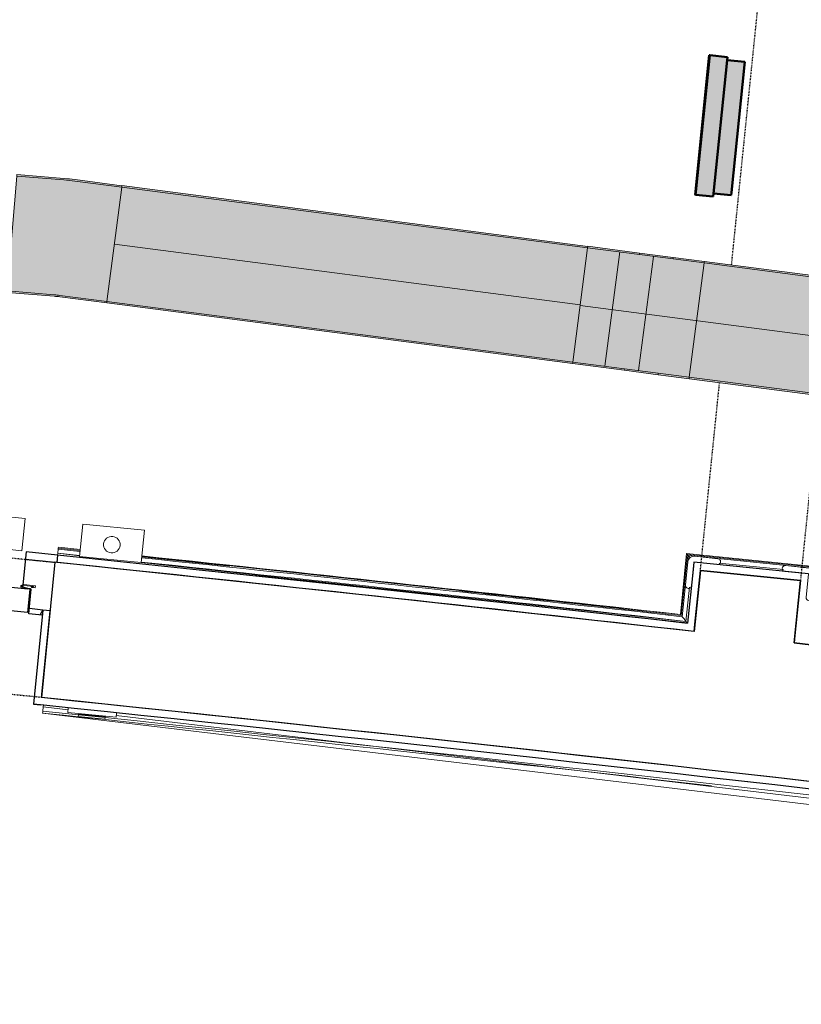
# Model space of a CAD drawing. Header units: millimetres. Extents: x -2845 to 74565, y -36590 to 13748.
# Tile 17 of 53: x 45823 to 47145, y -24110 to -22444. Entities that reach past the tile are written whole.
import ezdxf

# ---------------------------------------------------------------- set-up
doc = ezdxf.new("R2010")
doc.units = ezdxf.units.MM
doc.linetypes.add('Tiret', pattern=[2.5, 1.25, -1.25])
doc.linetypes.add('Tiret_2_', pattern=[2.5, 1.25, -1.25])
for name, color, linetype, lineweight in [('A-DETL-GENF', 7, 'Continuous', 18), ('A-DOOR', 7, 'Continuous', 25), ('A-FLOR', 7, 'Continuous', 25), ('A-FLOR-HRAL', 7, 'Continuous', 18), ('A-WALL', 7, 'Continuous', 25), ('CHEMIN DE CABLE ELE', 7, 'Continuous', 18), ('I-WALL', 7, 'Continuous', 25), ('INSTAL ELECTRIQUE', 7, 'Continuous', 18), ('Q-SPCQ', 7, 'Continuous', 18)]:
    doc.layers.add(name, color=color, linetype=linetype, lineweight=lineweight)
doc.layers.add('A-DOOR-HDLN', color=5, linetype='Tiret', lineweight=25, true_color=0x0000ff)

# ---------------------------------------------------------------- blocks, each defined once
blk = doc.blocks.new('Ouverture en rectangle - Ouverture en rectangle _100x207_-3508572-2021_015_1111_DCE_1_50_N0 FINI_CFO_GEN')
at = {"layer": 'A-DOOR-HDLN', "linetype": 'Tiret_2_'}
for p, q in [((-500, 115), (500, 115)), ((500, -115), (-500, -115))]:
    blk.add_line(p, q, dxfattribs=at)
blk = doc.blocks.new('Ouverture en rectangle - Ouverture en rectangle _150x207_-3507346-2021_015_1111_DCE_1_50_N0 FINI_CFO_GEN')
at = {"layer": 'A-DOOR-HDLN', "linetype": 'Tiret_2_'}
for p, q in [((-750, 85), (235.6, 85)), ((435.6, 85), (750, 85)), ((230.8, -85), (-750, -85)), ((750, -85), (430.9, -85))]:
    blk.add_line(p, q, dxfattribs=at)
blk = doc.blocks.new('B02_DC_STR_rvt-1-2021_015_1111_DCE_1_50_N0 FINI_CFO_GEN')
at = {"layer": 'A-WALL'}
blk.add_line((-7286.2, -23362.4), (-7309, -23591.2), dxfattribs=at)
at = {"layer": 'A-WALL', "flags": 128}
for points in [[(-6205.4, -23479.5), (-6745.7, -23419.7), (-7286.2, -23362.4)], [(1160.5, -24548.8), (-34.3, -24343), (-1231.2, -24149.5), (-2429.9, -23968.3), (-3630.5, -23799.5), (-4832.7, -23642.9), (-6036.5, -23498.8)]]:
    blk.add_lwpolyline(points, dxfattribs=at)
at = {"layer": 'A-WALL'}
blk.add_arc((-19463.8, -140716), 117753.7, 79.933278, 84.07524, dxfattribs=at)
at = {"layer": 'I-WALL'}
for p, q in [((-6194.9, -23376.1), (-6205.4, -23479.5)), ((-6025.8, -23393.3), (-6194.9, -23376.1)), ((-6036.5, -23498.8), (-6025.8, -23393.3))]:
    blk.add_line(p, q, dxfattribs=at)
at = {"layer": 'A-DOOR', "color": 5, "lineweight": 25, "true_color": 0x0000ff}
for name, p, rotation in [('Ouverture en rectangle - Ouverture en rectangle _150x207_-3507346-2021_015_1111_DCE_1_50_N0 FINI_CFO_GEN', (-6034.2, -22638.5), 264.1756231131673), ('Ouverture en rectangle - Ouverture en rectangle _100x207_-3508572-2021_015_1111_DCE_1_50_N0 FINI_CFO_GEN', (-7795.2, -23427.3), 354.3185268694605)]:
    blk.add_blockref(name, p, dxfattribs=dict(at, rotation=rotation))
blk = doc.blocks.new('PRT_SIMPLE_HUI_58x68x48 - PRT_BOIS_1V_930x2040x40-V4-2021_015_1111_DCE_1_50_N0 FINI_CFO_GEN')
at = {"layer": 'A-DETL-GENF', "lineweight": 25}
h = blk.add_hatch(color=256, dxfattribs=at)
h.paths.add_polyline_path([(-500.5, 14.5), (-500.4, 13.2), (-493.7, 12.9), (-485.1, 11.7), (-483.8, 9.7), (-483.8, 12.8), (-496.2, 14.5)])
h.paths.add_polyline_path([(-508.5, 11.5), (-508.5, 8), (-488.5, 8), (-483.8, 9.7), (-485.1, 10.6), (-488.7, 9.3), (-505.2, 9.3), (-505.2, 10.2), (-502, 10.6), (-502, 11.5), (-505.5, 11.5)])
h = blk.add_hatch(color=256, dxfattribs=at)
h.paths.add_polyline_path([(426, 14.5), (413.8, 12.8), (414.4, 10.5), (415.3, 11.7), (426.1, 13.2), (430.5, 13.6), (430.5, 14.5)])
h.paths.add_polyline_path([(415.1, 10.6), (413.8, 9.7), (418.9, 8), (438.5, 8), (438.5, 11.5), (432, 11.5), (432.1, 10.2), (435.2, 10.2), (435.2, 9.3), (418.4, 9.4), (415.2, 10.6)])
at = {"layer": 'A-DETL-GENF'}
for p, q in [((-508.5, 11.5), (-502, 11.5)), ((-508.5, 8), (-508.5, 11.5)), ((-488.5, 8), (-508.5, 8)), ((-505.2, 10.2), (-505.2, 9.3)), ((-502, 10.2), (-505.2, 10.2)), ((-505.2, 9.3), (-488.7, 9.3)), ((-502, 11.5), (-502, 10.2)), ((-500.5, 14.5), (-496, 14.5)), ((-500.5, 13.2), (-500.5, 14.5)), ((-496.1, 13.2), (-500.5, 13.2)), ((-485.1, 11.7), (-496.1, 13.2)), ((-496, 14.5), (-483.8, 12.8)), ((-488.7, 9.3), (-485.1, 10.6)), ((-483.8, 9.7), (-488.5, 8)), ((-485.1, 10.6), (-485.1, 11.7)), ((-483.8, 12.8), (-483.8, 9.7)), ((413.8, 12.8), (426, 14.5)), ((413.8, 9.7), (413.8, 12.8)), ((418.5, 8), (413.8, 9.7)), ((426.1, 13.2), (415.1, 11.7)), ((415.1, 11.7), (415.1, 10.6)), ((415.1, 10.6), (418.7, 9.3)), ((438.5, 8), (418.5, 8)), ((418.7, 9.3), (435.2, 9.3)), ((426, 14.5), (430.5, 14.5)), ((430.5, 13.2), (426.1, 13.2)), ((430.5, 14.5), (430.5, 13.2)), ((432, 11.5), (438.5, 11.5)), ((432, 10.2), (432, 11.5)), ((435.2, 10.2), (432, 10.2)), ((435.2, 9.3), (435.2, 10.2)), ((438.5, 11.5), (438.5, 8))]:
    blk.add_line(p, q, dxfattribs=at)
at = {"layer": 'A-DOOR'}
for p, q in [((417, 54.5), (417, 977.5)), ((-427.1, 124), (-450.6, 124)), ((-450.6, 124), (-450.6, 123.5)), ((-450.6, 123.5), (-450.6, 119.4)), ((-427.1, 123.5), (-450.6, 123.5)), ((-450.6, 119.4), (-450.6, 112.3)), ((-427.1, 119.4), (-450.6, 119.4)), ((-319.6, 124), (-427.1, 124)), ((-427.1, 124), (-427.1, 123.5)), ((-427.1, 123.5), (-427.1, 124)), ((-427.1, 123.5), (-427.1, 119.4)), ((-319.6, 123.5), (-427.1, 123.5)), ((-427.1, 119.4), (-427.1, 123.5)), ((-427.1, 119.4), (-427.1, 112.3)), ((-319.6, 119.4), (-427.1, 119.4)), ((-427.1, 112.3), (-427.1, 119.4)), ((-319.6, 123.5), (-319.6, 124)), ((-319.6, 119.4), (-319.6, 123.5)), ((-319.6, 112.3), (-319.6, 119.4)), ((-450.6, 103), (-450.6, 112.3)), ((-450.6, 94.6), (-450.6, 103)), ((-427.1, 103), (-450.6, 103)), ((-427.1, 103), (-427.1, 112.3)), ((-427.1, 112.3), (-427.1, 103)), ((-427.1, 101.8), (-427.1, 103)), ((-319.6, 103), (-427.1, 103)), ((-427.1, 103), (-427.1, 94.6)), ((-427.1, 101.8), (-319.6, 101.8)), ((-319.6, 112.3), (-319.6, 103)), ((-319.6, 103), (-319.6, 101.8)), ((-450.6, 84.2), (-450.6, 94.6)), ((-427.1, 94.6), (-450.6, 94.6)), ((-450.6, 73.4), (-450.6, 84.2)), ((-427.1, 84.2), (-450.6, 84.2)), ((-427.1, 94.6), (-427.1, 84.2)), ((-427.1, 84.2), (-427.1, 73.4)), ((-450.6, 65), (-450.6, 73.4)), ((-450.6, 73.4), (-427.1, 73.4)), ((-427.1, 73.4), (-427.1, 65)), ((-499.5, 54.5), (430.5, 54.5)), ((-499.5, 14.5), (-499.5, 54.5)), ((-465.6, 63.5), (-465.6, 54.5)), ((-413.4, 63.5), (-465.6, 63.5)), ((-450.6, 65), (-450.6, 64)), ((-450.6, 64), (-427.1, 64)), ((-427.1, 64), (-427.1, 65)), ((-413.4, 54.5), (-413.4, 63.5)), ((430.5, 54.5), (430.5, 14.5)), ((426, 14.5), (-496, 14.5)), ((-465.6, 14.5), (-465.6, 5.5)), ((-465.6, 5.5), (-413.4, 5.5)), ((-427.1, 5), (-450.6, 5)), ((-450.6, 5), (-450.6, 4)), ((-450.6, -4.4), (-450.6, 4)), ((-427.1, 4), (-427.1, 5)), ((-427.1, 4), (-427.1, -4.4)), ((-413.4, 5.5), (-413.4, 14.5)), ((-450.6, -15.2), (-450.6, -4.4)), ((-427.1, -4.4), (-450.6, -4.4)), ((-450.6, -25.6), (-450.6, -15.2)), ((-450.6, -15.2), (-427.1, -15.2)), ((-427.1, -4.4), (-427.1, -15.2)), ((-427.1, -15.2), (-427.1, -25.6)), ((-450.6, -34), (-450.6, -25.6)), ((-450.6, -25.6), (-427.1, -25.6)), ((-427.1, -25.6), (-427.1, -34)), ((-427.1, -34), (-427.1, -32.8)), ((-319.6, -32.8), (-427.1, -32.8)), ((-319.6, -32.8), (-319.6, -34)), ((-450.6, -43.3), (-450.6, -34)), ((-450.6, -34), (-427.1, -34)), ((-450.6, -43.3), (-450.6, -48.9)), ((-427.1, -43.3), (-427.1, -34)), ((-427.1, -34), (-319.6, -34)), ((-427.1, -34), (-427.1, -43.3)), ((-427.1, -43.3), (-427.1, -48.9)), ((-427.1, -48.9), (-427.1, -43.3)), ((-319.6, -34), (-319.6, -43.3)), ((-319.6, -50.4), (-319.6, -43.3)), ((-374.6, -50.4), (-319.6, -50.4)), ((-374.6, -54.5), (-319.6, -54.5)), ((-374.6, -55), (-319.6, -55)), ((-319.6, -54.5), (-319.6, -50.4)), ((-319.6, -55), (-319.6, -54.5))]:
    blk.add_line(p, q, dxfattribs=at)
for radius, start, end in [(9.12, 155.8208, 180), (7.5, 360, 180), (7.5, 120, 180), (9.12, 111.9887, 120), (7.5, 0, 90), (9.12, 180, 204.1792), (7.5, 180, 360), (7.5, 195, 225), (9.12, 240, 248.0113), (7.5, 240, 300), (9.12, 291.9887, 300), (7.5, 330, 0), (9.12, 339.0762, 0)]:
    blk.add_arc((429, 65.5), radius, start, end, dxfattribs=at)
at = {"layer": 'Q-SPCQ'}
for p, q in [((430.5, 54.5), (403.5, 54.5)), ((430.5, 40.5), (430.5, 54.5))]:
    blk.add_line(p, q, dxfattribs=at)
blk = doc.blocks.new('Garde-corps - Garde-corps-508898-2021_015_1111_DCE_1_50_N0 FINI_CFO_GEN')
at = {"layer": 'A-FLOR-HRAL'}
for p, q in [((-7280.9, -23340.2), (-7281.6, -23347.3)), ((-7280.7, -23338.4), (-7280.9, -23340.2)), ((-7243.9, -23344), (-7280.9, -23340.2)), ((-7280.7, -23338.4), (-7280.5, -23336.8)), ((-7243.7, -23342.3), (-7280.7, -23338.4)), ((-7243.6, -23340.8), (-7280.5, -23336.8)), ((-7243.6, -23340.6), (-7280.5, -23336.8)), ((-7281.6, -23347.3), (-7281.9, -23350.2)), ((-7244.6, -23351.3), (-7281.6, -23347.3)), ((-7244.6, -23351.1), (-7281.6, -23347.3)), ((-6990.8, -23368.9), (-7139.3, -23353.2)), ((-6228.7, -23450.7), (-7139.2, -23352.1)), ((-6218.1, -23347.5), (-6228.7, -23450.7)), ((-6216.7, -23349.3), (-6227.2, -23452.6)), ((-6215.1, -23351.2), (-6225.6, -23454.5)), ((-5997.2, -23370.1), (-6218.1, -23347.5)), ((-5999, -23371.5), (-6216.7, -23349.3)), ((-6001, -23373.1), (-6215.1, -23351.2)), ((-6215.1, -23351.2), (-6212.4, -23354.6)), ((-6219.3, -23462.4), (-7140.2, -23362.6)), ((-6054.5, -23374.8), (-6163, -23363.7)), ((-6213.4, -23404.8), (-6219.3, -23462.4))]:
    blk.add_line(p, q, dxfattribs=at)
at = {"layer": 'A-FLOR-HRAL', "flags": 128}
blk.add_lwpolyline([(-6225.6, -23454.5), (-6222.4, -23458.4), (-6219.3, -23462.4)], dxfattribs=at)
at = {"layer": 'A-FLOR-HRAL'}
for radius, start, end in [(117996.2, 83.553904, 84.07424), (118006.4, 83.558874, 84.005196), (118009.7, 83.560532, 84.005206), (117999.2, 83.555377, 84.005176), (118008.1, 83.559729, 83.742547)]:
    blk.add_arc((-19463.8, -140716), radius, start, end, dxfattribs=at)
for points, knots in [([(-6218.1, -23347.5), (-6218.1, -23347.5), (-6218.1, -23347.6), (-6218, -23347.7), (-6217.9, -23347.9), (-6217.7, -23348), (-6217.6, -23348.2), (-6217.4, -23348.4), (-6217.3, -23348.5), (-6217.2, -23348.6), (-6217.1, -23348.8), (-6217, -23348.9), (-6216.9, -23349), (-6216.8, -23349.2), (-6216.7, -23349.3), (-6216.7, -23349.3)], [0.1, 0.1, 0.1, 0.1, 0.2, 0.3, 0.4, 0.475, 0.55, 0.6, 0.65, 0.7, 0.75, 0.8, 0.85, 0.9, 1, 1, 1, 1]), ([(-6228.7, -23450.7), (-6228.6, -23450.7), (-6228.6, -23450.8), (-6228.6, -23450.9), (-6228.5, -23451), (-6228.4, -23451.1), (-6228.2, -23451.3), (-6228.1, -23451.4), (-6227.9, -23451.7), (-6227.7, -23451.9), (-6227.6, -23452.1), (-6227.4, -23452.3), (-6227.3, -23452.5), (-6227.2, -23452.6)], [0.075, 0.075, 0.075, 0.075, 0.15, 0.2125, 0.275, 0.35, 0.425, 0.5, 0.6, 0.7, 0.775, 0.85, 1, 1, 1, 1]), ([(-6219.3, -23462.4), (-6219.3, -23462.4), (-6219.3, -23462.4), (-6219.2, -23462.5), (-6219.2, -23462.5), (-6219.1, -23462.6), (-6219.1, -23462.6), (-6219, -23462.7), (-6218.9, -23462.8), (-6218.8, -23462.9), (-6218.7, -23463), (-6218.6, -23463.2), (-6218.5, -23463.3), (-6218.4, -23463.4), (-6218.3, -23463.6), (-6218.2, -23463.7), (-6218.1, -23463.8), (-6218, -23464), (-6217.8, -23464.2), (-6217.5, -23464.5), (-6217.1, -23465.1), (-6216.8, -23465.5), (-6216.6, -23465.7)], [0, 0, 0, 0, 0.071429, 0.107143, 0.142857, 0.178571, 0.214286, 0.25, 0.285714, 0.321429, 0.357143, 0.392857, 0.428571, 0.464286, 0.5, 0.535714, 0.571429, 0.607143, 0.642857, 0.714286, 0.857143, 1, 1, 1, 1])]:
    blk.add_open_spline(points, degree=3, knots=knots, dxfattribs=at)
blk = doc.blocks.new('Garde-corps - Garde-corps-510088-2021_015_1111_DCE_1_50_N0 FINI_CFO_GEN')
at = {"layer": 'A-FLOR-HRAL'}
for p, q in [((-7305.8, -23604.1), (-7306.1, -23607.1)), ((-7307.1, -23617.6), (-7307, -23615.9)), ((-7307.1, -23617.6), (-3718.7, -24045.9)), ((-7306.8, -23614.2), (-7307, -23615.9)), ((-7306.1, -23607.1), (-7306.8, -23614.2)), ((-7306.8, -23614.2), (-7246.4, -23620.5)), ((-7306.1, -23607.1), (-7264.1, -23612.1)), ((-7182.7, -23621.8), (-3706.9, -24036.9))]:
    blk.add_line(p, q, dxfattribs=at)
for radius, start, end in [(117727.7, 83.519393, 84.07301), (117731.1, 82.312464, 84.02154)]:
    blk.add_arc((-19463.8, -140716), radius, start, end, dxfattribs=at)
blk = doc.blocks.new('1010_PROTECTION  D_ANGLE - 1010_PROTECTION  D_ANGLE-540501-2021_015_1111_DCE_1_50_N0 FINI_CFO_GEN')
at = {"layer": 'Q-SPCQ'}
for p, q in [((40, 10), (0, 10)), ((0, -40), (0, 0)), ((0, 0), (40, 0)), ((-10, 0), (-10, -40))]:
    blk.add_line(p, q, dxfattribs=at)
for centre, radius, start, end in [((0, 0), 10, 90, 180), ((40, 5), 5, 270, 90), ((-5, -40), 5, 180, 0)]:
    blk.add_arc(centre, radius, start, end, dxfattribs=at)
blk = doc.blocks.new('1010_PROTECTION  D_ANGLE - 1010_PROTECTION  D_ANGLE-534363-2021_015_1111_DCE_1_50_N0 FINI_CFO_GEN')
at = {"layer": 'Q-SPCQ'}
for p, q in [((-10, 40), (-10, 0)), ((0, 0), (0, 40)), ((40, 0), (0, 0)), ((0, -10), (40, -10))]:
    blk.add_line(p, q, dxfattribs=at)
for centre, radius, start, end in [((-5, 40), 5, 360, 180), ((0, 0), 10, 180, 270), ((40, -5), 5, 270, 90)]:
    blk.add_arc(centre, radius, start, end, dxfattribs=at)
blk = doc.blocks.new('B02_ARC_rvt-1-2021_015_1111_DCE_1_50_N0 FINI_CFO_GEN')
at = {"layer": 'A-FLOR'}
for p, q in [((-7335, -23344.7), (-7340.6, -23400.7)), ((-7281.9, -23350.2), (-7335, -23344.7)), ((-7336.2, -23357.2), (-7286.2, -23362.4)), ((-6781.6, -23403.2), (-6949.2, -23385.2)), ((-7341, -23405.4), (-7341.2, -23406.7)), ((-7340.7, -23402.1), (-7340.9, -23404.1)), ((-6762.9, -23405.3), (-6768.7, -23404.6)), ((-7330.3, -23449.4), (-7326.2, -23408.1)), ((-7326.2, -23408.1), (-7327.7, -23408)), ((-7307.7, -23451.7), (-7330.3, -23449.4)), ((-7306.9, -23443.2), (-7329.5, -23440.8)), ((-7311.4, -23451.3), (-7306.9, -23443.2)), ((-7322.7, -23602.4), (-7310.3, -23603.7)), ((-7305.8, -23604.1), (-7322.7, -23602.4)), ((-6114.8, -23733.9), (-6120.1, -23733.3))]:
    blk.add_line(p, q, dxfattribs=at)
at = {"layer": 'A-WALL'}
for p, q in [((-7281.9, -23350.2), (-7283.2, -23362.7)), ((-6206, -23362.3), (-6207.3, -23374.8)), ((-6012.1, -23382.1), (-6206, -23362.3)), ((-6207.3, -23374.8), (-6216.6, -23465.7)), ((-6204.2, -23467.1), (-6194.9, -23376.1)), ((-6194.9, -23376.1), (-6025.8, -23393.3)), ((-6025.8, -23393.3), (-6035.2, -23486.3)), ((-7306.9, -23443.2), (-7322.7, -23602.3)), ((-7309, -23591.2), (-7294.4, -23444.5)), ((-7294.4, -23444.5), (-7306.9, -23443.2)), ((-6205.4, -23479.5), (-6204.2, -23467.1)), ((-6035.2, -23486.3), (-6036.5, -23498.8)), ((-7322.7, -23602.3), (-7310.2, -23603.5))]:
    blk.add_line(p, q, dxfattribs=at)
at = {"layer": 'A-WALL', "flags": 128}
for points in [[(-6216.6, -23465.7), (-6749.1, -23406.8), (-7281.9, -23350.2)], [(-6036.5, -23498.8), (-4832.7, -23642.9), (-3630.5, -23799.5), (-2429.9, -23968.3), (-1231.2, -24149.5), (-34.3, -24343), (1160.5, -24548.8)]]:
    blk.add_lwpolyline(points, dxfattribs=at)
at = {"layer": 'A-WALL'}
for radius, start, end in [(117983.7, 83.547768, 84.074214), (117741.2, 82.307532, 84.075214), (117753.7, 82.307532, 84.07524)]:
    blk.add_arc((-19463.8, -140716), radius, start, end, dxfattribs=at)
at = {"layer": 'A-DOOR', "lineweight": 18, "rotation": 174.3196245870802}
blk.add_blockref('PRT_SIMPLE_HUI_58x68x48 - PRT_BOIS_1V_930x2040x40-V4-2021_015_1111_DCE_1_50_N0 FINI_CFO_GEN', (-7824.3, -23344), dxfattribs=at)
at = {"layer": 'A-FLOR-HRAL', "lineweight": 18}
for name in ['Garde-corps - Garde-corps-508898-2021_015_1111_DCE_1_50_N0 FINI_CFO_GEN', 'Garde-corps - Garde-corps-510088-2021_015_1111_DCE_1_50_N0 FINI_CFO_GEN']:
    blk.add_blockref(name, (0, 0), dxfattribs=at)
at = {"layer": 'Q-SPCQ', "lineweight": 18}
for name, p, rotation in [('1010_PROTECTION  D_ANGLE - 1010_PROTECTION  D_ANGLE-534363-2021_015_1111_DCE_1_50_N0 FINI_CFO_GEN', (-6206, -23362.3), 264.1756231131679), ('1010_PROTECTION  D_ANGLE - 1010_PROTECTION  D_ANGLE-540501-2021_015_1111_DCE_1_50_N0 FINI_CFO_GEN', (-6012.1, -23382.1), 264.1756231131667)]:
    blk.add_blockref(name, p, dxfattribs=dict(at, rotation=rotation))
blk = doc.blocks.new('Legrand_Mosaic_plaque_2x2_mod_vertical_blanc_078822L - Legrand_Mosaic_plaque_2x2_mod_vertical_blanc_078822L-1536500-2021_015_1111_DCE_1_50_N0 FINI_CFO_GEN')
at = {"layer": 'INSTAL ELECTRIQUE'}
for p, q in [((-7263.8, -23608.7), (-7264.6, -23616.6)), ((-7264.6, -23616.6), (-7183, -23624.7)), ((-7183, -23624.7), (-7182.3, -23617.6))]:
    blk.add_line(p, q, dxfattribs=at)
blk = doc.blocks.new('Legrand_Mosaic_va_et_vient_easy_led_10AX_2_mod_blanc_077011L - Legrand_Mosaic_va_et_vient_easy_led_10AX_2_mod_blanc_077011L-715042-2021_015_1111_DCE_1_50_N0 FINI_CFO_GEN')
at = {"layer": 'INSTAL ELECTRIQUE'}
for p, q in [((-7246.7, -23623.4), (-7246.4, -23620.4)), ((-7246.7, -23623.4), (-7201.9, -23627.8)), ((-7246.4, -23620.4), (-7246.3, -23619.4)), ((-7201.6, -23624.9), (-7246.4, -23620.4)), ((-7246.2, -23618.4), (-7246.3, -23619.4)), ((-7201.5, -23623.9), (-7246.3, -23619.4)), ((-7201.5, -23623.9), (-7201.4, -23622.8)), ((-7201.6, -23624.9), (-7201.9, -23627.8)), ((-7201.5, -23623.9), (-7201.6, -23624.9))]:
    blk.add_line(p, q, dxfattribs=at)
blk = doc.blocks.new('604_BAES GENERIQUE SAILLIE - BAES _-V14-2021_015_1111_DCE_1_50_N0 FINI_CFO_GEN')
at = {"layer": 'INSTAL ELECTRIQUE', "lineweight": 50, "true_color": 0xd4d1cd}
for points in [[(2807.8, -16507.9), (2812.6, -16478.3), (2807.6, -16477.9), (2803, -16507.1), (2806.5, -16507.7)], [(3022, -16542.5), (3026.8, -16512.9), (2812.6, -16478.3), (2807.8, -16507.9), (2986, -16536.7)], [(2798, -16536.7), (2802.8, -16507.1), (2797.8, -16506.7), (2793.3, -16535.9), (2796.8, -16536.5)], [(3022.1, -16572.9), (3026.9, -16543.3), (2802.8, -16507.1), (2798, -16536.7), (2951, -16561.4)], [(3026.9, -16543.3), (3031.5, -16513.7), (3026.7, -16513.1), (3022.1, -16542.5), (3026.8, -16543.3)], [(3027.1, -16573.7), (3031.7, -16544.1), (3026.9, -16543.5), (3022.1, -16572.9), (3026.9, -16573.7)]]:
    blk.add_hatch(color=254, dxfattribs=at).paths.add_polyline_path(points)
at = {"layer": 'INSTAL ELECTRIQUE', "lineweight": 50, "true_color": 0x008000}
blk.add_hatch(color=96, dxfattribs=at).paths.add_polyline_path([(3022, -16573.9), (3022.1, -16572.9), (2798, -16536.7), (2797.9, -16537.7), (2951, -16562.4)])
at = {"layer": 'INSTAL ELECTRIQUE', "lineweight": 50}
for p, q in [((2807.6, -16477.5), (2802.8, -16507.1)), ((2812.6, -16478.3), (2807.6, -16477.5)), ((2812.6, -16478.3), (3026.8, -16512.9)), ((2797.9, -16506.3), (2793.1, -16535.9)), ((2802.8, -16507.1), (2797.9, -16506.3)), ((2802.8, -16507.1), (3026.9, -16543.3)), ((3031.7, -16513.7), (3026.8, -16512.9)), ((3026.9, -16543.3), (3031.7, -16513.7)), ((2793.1, -16535.9), (2792.9, -16536.9)), ((2792.9, -16536.9), (2797.9, -16537.7)), ((2792.9, -16536.9), (2797.9, -16537.7)), ((2798, -16536.7), (2793.1, -16535.9)), ((2793.1, -16535.9), (2798, -16536.7)), ((3022, -16573.9), (2797.9, -16537.7)), ((2798, -16536.7), (3022.1, -16572.9)), ((3022.1, -16572.9), (2798, -16536.7)), ((3031.9, -16544.1), (3026.9, -16543.3)), ((3027.1, -16573.7), (3031.9, -16544.1)), ((3022, -16573.9), (3026.9, -16574.7)), ((3022, -16573.9), (3026.9, -16574.7)), ((3027.1, -16573.7), (3022.1, -16572.9)), ((3022.1, -16572.9), (3027.1, -16573.7)), ((3026.9, -16574.7), (3027.1, -16573.7))]:
    blk.add_line(p, q, dxfattribs=at)
blk = doc.blocks.new('602_BOITE DE DERIVATION - 105X105X50 GENERIQUE-7162986-2021_015_1111_DCE_1_50_N0 FINI_CFO_GEN')
at = {"layer": 'INSTAL ELECTRIQUE'}
for p, q in [((-7446.7, -23332.5), (-7441.3, -23277.8)), ((-7441.3, -23277.8), (-7336.8, -23288.1)), ((-7336.8, -23288.1), (-7342.2, -23342.8)), ((-7342.2, -23342.8), (-7446.7, -23332.5))]:
    blk.add_line(p, q, dxfattribs=at)
for start, end in [(354.3607, 174.3607), (174.3607, 354.3607)]:
    blk.add_arc((-7392, -23312.8), 14, start, end, dxfattribs=at)
blk = doc.blocks.new('TPFI-dévoiement de chemin de cable version 3 - Dévoiement de chemin de cable angle arrondi-6395235-2021_015_1111_DCE_1_50_N0 FINI_CFO_GEN')
at = {"layer": 'CHEMIN DE CABLE ELE', "true_color": 0x0080ff}
for points in [[(-329, 100), (-329, 97.5), (-240.6, 97.5), (-240.9, 100), (-320.5, 100)], [(-240.6, 100), (-259.8, 97.5), (-240.6, 97.5)], [(-240.6, 100), (-240.6, 97.5), (-183.1, 97.5), (-183.5, 100)], [(-183.1, 100), (-182.8, 97.5), (-130.1, 97.5), (-130.4, 100), (-171, 100)], [(-130.1, 100), (-129.8, 97.5), (130.1, 97.5), (129.8, 100), (-123, 100)], [(130.1, 100), (130.4, 97.5), (183.1, 97.5), (182.8, 100), (144.1, 100)], [(183.1, 100), (183.5, 97.5), (240.6, 97.5), (240.6, 100), (202.3, 100)], [(240.6, 100), (240.6, 97.5), (329, 97.5), (328.7, 100), (259.8, 100)], [(-329, 97.5), (-328.7, -97.5), (-274.2, -97.5), (-274.2, 97.5), (-320.2, 97.5)], [(-216.7, 97.5), (-216.7, -97.5), (-130.1, -97.5), (-130.1, 97.5), (-202.3, 97.5)], [(-130.1, 97.5), (-130.1, -97.5), (130.1, -97.5), (130.1, 97.5), (-129.8, 97.5)], [(130.1, 97.5), (130.1, -97.5), (216.7, -97.5), (216.7, 97.5), (130.4, 97.5)], [(216.7, 97.5), (216.7, -97.5), (274.2, -97.5), (273.9, 97.5), (221.4, 97.5)], [(274.2, 97.5), (274.2, -97.5), (329, -97.5), (329, 97.5), (282.8, 97.5)], [(-329, -97.5), (-328.7, -100), (-240.6, -100), (-240.6, -97.5), (-297, -97.5)], [(-240.6, -97.5), (-240.6, -100), (-183.1, -100), (-183.5, -97.5)], [(-183.1, -97.5), (-182.8, -100), (-130.1, -100), (-130.4, -97.5), (-171.3, -97.5)], [(-130.1, -97.5), (-129.8, -100), (130.1, -100), (129.8, -97.5), (-110.9, -97.5)], [(130.1, -97.5), (130.4, -100), (183.1, -100), (182.8, -97.5), (144.1, -97.5)], [(183.1, -97.5), (183.5, -100), (240.6, -100), (240.6, -97.5), (199.1, -97.5)], [(240.6, -97.5), (240.9, -100), (329, -100), (329, -97.5), (266.2, -97.5)]]:
    blk.add_hatch(color=150, dxfattribs=at).paths.add_polyline_path(points)
h = blk.add_hatch(color=150, dxfattribs=at)
h.paths.add_polyline_path([(-274.2, 97.5), (-273.9, -97.5), (-216.7, -97.5), (-216.7, 97.5), (-266.5, 97.5)])
h.paths.add_polyline_path([(-217.1, 55.6), (-218.5, -83.9), (-218.5, 55.4)])
at = {"layer": 'CHEMIN DE CABLE ELE', "color": 8, "true_color": 0x808080}
for p, q in [((-329, 97.5), (-329, 100)), ((-240.6, 100), (-329, 100)), ((-240.6, 97.5), (-240.6, 100)), ((-183.1, 100), (-240.6, 100)), ((-240.6, 100), (-240.6, 97.5)), ((-183.1, 97.5), (-183.1, 100)), ((-183.1, 100), (-130.1, 100)), ((-183.1, 100), (-183.1, 97.5)), ((-130.1, 97.5), (-130.1, 100)), ((130.1, 100), (-130.1, 100)), ((-130.1, 100), (-130.1, 97.5)), ((130.1, 97.5), (130.1, 100)), ((130.1, 100), (183.1, 100)), ((130.1, 100), (130.1, 97.5)), ((183.1, 97.5), (183.1, 100)), ((183.1, 100), (240.6, 100)), ((183.1, 100), (183.1, 97.5)), ((240.6, 97.5), (240.6, 100)), ((329, 100), (240.6, 100)), ((240.6, 100), (240.6, 97.5)), ((329, 100), (329, 97.5)), ((-329, -95), (-329, 97.5)), ((-240.6, 97.5), (-329, 97.5)), ((-274.2, -97.5), (-274.2, 97.5)), ((-274.2, 97.5), (-274.2, -97.5)), ((-183.1, 97.5), (-240.6, 97.5)), ((-216.7, -97.5), (-216.7, 97.5)), ((-216.7, 97.5), (-216.7, -97.5)), ((-183.1, 97.5), (-130.1, 97.5)), ((-130.1, -97.5), (-130.1, 97.5)), ((130.1, 97.5), (-130.1, 97.5)), ((-130.1, 97.5), (-130.1, -97.5)), ((130.1, -97.5), (130.1, 97.5)), ((130.1, 97.5), (183.1, 97.5)), ((130.1, 97.5), (130.1, -97.5)), ((240.6, 97.5), (183.1, 97.5)), ((216.7, -97.5), (216.7, 97.5)), ((216.7, 97.5), (216.7, -97.5)), ((329, 97.5), (240.6, 97.5)), ((274.2, -97.5), (274.2, 97.5)), ((274.2, 97.5), (274.2, -97.5)), ((329, 97.5), (329, -97.5)), ((-329, 0.9), (329, 0.9)), ((-329, -100), (-329, -97.5)), ((-240.6, -97.5), (-329, -97.5)), ((-240.6, -100), (-240.6, -97.5)), ((-183.1, -97.5), (-240.6, -97.5)), ((-240.6, -97.5), (-240.6, -100)), ((-183.1, -100), (-183.1, -97.5)), ((-183.1, -97.5), (-130.1, -97.5)), ((-183.1, -97.5), (-183.1, -100)), ((-130.1, -100), (-130.1, -97.5)), ((130.1, -97.5), (-130.1, -97.5)), ((-130.1, -97.5), (-130.1, -100)), ((130.1, -100), (130.1, -97.5)), ((130.1, -97.5), (183.1, -97.5)), ((130.1, -97.5), (130.1, -100)), ((183.1, -100), (183.1, -97.5)), ((240.6, -97.5), (183.1, -97.5)), ((183.1, -97.5), (183.1, -100)), ((240.6, -100), (240.6, -97.5)), ((329, -97.5), (240.6, -97.5)), ((240.6, -97.5), (240.6, -100)), ((329, -97.5), (329, -100)), ((-329, -100), (-240.6, -100)), ((-240.6, -100), (-183.1, -100)), ((-130.1, -100), (-183.1, -100)), ((-130.1, -100), (130.1, -100)), ((183.1, -100), (130.1, -100)), ((240.6, -100), (183.1, -100)), ((240.6, -100), (329, -100))]:
    blk.add_line(p, q, dxfattribs=at)
blk = doc.blocks.new('Chemin de câbles - Courbure - Standard-6397136-2021_015_1111_DCE_1_50_N0 FINI_CFO_GEN')
at = {"layer": 'CHEMIN DE CABLE ELE', "true_color": 0x0080ff}
for points in [[(-87, 100), (-86.7, 97.5), (2.7, 97.7), (82.4, 101.4), (82.2, 104), (-7.4, 100)], [(-87, 97.5), (-87, -97.5), (11.6, -97), (91.5, -93.3), (82.4, 101.4), (-7, 97.5), (-86.7, 97.5)], [(-87, -97.5), (-86.7, -100), (11.9, -99.6), (91.6, -95.8), (91.5, -93.3), (-7.4, -97.5)]]:
    blk.add_hatch(color=150, dxfattribs=at).paths.add_polyline_path(points)
at = {"layer": 'CHEMIN DE CABLE ELE', "color": 8, "true_color": 0x808080}
for p, q in [((-87, 97.5), (-87, 100)), ((-7, 100), (-87, 100)), ((82.2, 104), (2.3, 100.2)), ((2.5, 97.7), (82.4, 101.4)), ((82.4, 101.4), (82.2, 104)), ((91.5, -93.3), (82.4, 101.4)), ((-87, -97.5), (-87, 97.5)), ((-7, 97.5), (-87, 97.5)), ((-87, -100), (-87, -97.5)), ((-7, -97.5), (-87, -97.5)), ((91.5, -93.3), (11.6, -97)), ((11.7, -99.6), (91.6, -95.8)), ((91.6, -95.8), (91.5, -93.3)), ((-7, -100), (-87, -100))]:
    blk.add_line(p, q, dxfattribs=at)
for radius in [200, 202.5, 397.5, 400]:
    blk.add_arc((-7, 300), radius, 270, 272.6814, dxfattribs=at)
blk = doc.blocks.new('602_BOITE DE DERIVATION - 105X105X50 GENERIQUE-7163046-2021_015_1111_DCE_1_50_N0 FINI_CFO_GEN')
at = {"layer": 'INSTAL ELECTRIQUE'}
for p, q in [((-7244.7, -23352.4), (-7239.3, -23297.7)), ((-7239.3, -23297.7), (-7134.8, -23308)), ((-7134.8, -23308), (-7140.2, -23362.7)), ((-7140.2, -23362.7), (-7244.7, -23352.4))]:
    blk.add_line(p, q, dxfattribs=at)
for start, end in [(354.3607, 174.3607), (174.3607, 354.3607)]:
    blk.add_arc((-7190, -23332.7), 14, start, end, dxfattribs=at)
blk = doc.blocks.new('B02_ELE_rvt-1-2021_015_1111_DCE_1_50_N0 FINI_CFO_GEN')
at = {"layer": 'CHEMIN DE CABLE ELE', "lineweight": 5, "true_color": 0x0080ff}
for points in [[(-6410.8, -23023.7), (-6385.9, -22830.3), (-7173.2, -22727.8), (-7198.4, -22921), (-6410.8, -23023.7)], [(-6385.6, -22830.4), (-6385.3, -22827.9), (-7172.9, -22725.2), (-7173.2, -22727.8), (-6550.7, -22808.9)], [(-6411.1, -23026.2), (-6410.8, -23023.7), (-7198.4, -22921), (-7198.7, -22923.6), (-6550.7, -23008)]]:
    blk.add_hatch(color=150, dxfattribs=at).paths.add_polyline_path(points)
at = {"layer": 'CHEMIN DE CABLE ELE', "color": 8, "true_color": 0x808080}
for p, q in [((-7198.4, -22921), (-7173.2, -22727.8)), ((-7173.2, -22727.8), (-7172.9, -22725.2)), ((-6385.6, -22830.4), (-7173.2, -22727.8)), ((-6385.3, -22827.9), (-7172.9, -22725.2)), ((-6398.2, -22927), (-7185.8, -22824.4)), ((-6385.6, -22830.4), (-6410.8, -23023.7)), ((-6385.3, -22827.9), (-6385.6, -22830.4)), ((-7198.7, -22923.6), (-7198.4, -22921)), ((-6411.1, -23026.2), (-7198.7, -22923.6)), ((-6410.8, -23023.7), (-7198.4, -22921)), ((-6410.8, -23023.7), (-6411.1, -23026.2))]:
    blk.add_line(p, q, dxfattribs=at)
at = {"layer": 'CHEMIN DE CABLE ELE', "lineweight": 18}
for name, p, rotation in [('Chemin de câbles - Courbure - Standard-6397136-2021_015_1111_DCE_1_50_N0 FINI_CFO_GEN', (-7272.1, -22813.2), 172.5760484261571), ('TPFI-dévoiement de chemin de cable version 3 - Dévoiement de chemin de cable angle arrondi-6395235-2021_015_1111_DCE_1_50_N0 FINI_CFO_GEN', (-6072, -22969.5), 172.5760484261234)]:
    blk.add_blockref(name, p, dxfattribs=dict(at, rotation=rotation))
at = {"layer": 'INSTAL ELECTRIQUE', "lineweight": 18, "rotation": 273.3603461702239}
blk.add_blockref('604_BAES GENERIQUE SAILLIE - BAES _-V14-2021_015_1111_DCE_1_50_N0 FINI_CFO_GEN', (10164.9, -18747.1), dxfattribs=at)
at = {"layer": 'INSTAL ELECTRIQUE', "lineweight": 18}
for name in ['602_BOITE DE DERIVATION - 105X105X50 GENERIQUE-7162986-2021_015_1111_DCE_1_50_N0 FINI_CFO_GEN', '602_BOITE DE DERIVATION - 105X105X50 GENERIQUE-7163046-2021_015_1111_DCE_1_50_N0 FINI_CFO_GEN', 'Legrand_Mosaic_plaque_2x2_mod_vertical_blanc_078822L - Legrand_Mosaic_plaque_2x2_mod_vertical_blanc_078822L-1536500-2021_015_1111_DCE_1_50_N0 FINI_CFO_GEN', 'Legrand_Mosaic_va_et_vient_easy_led_10AX_2_mod_blanc_077011L - Legrand_Mosaic_va_et_vient_easy_led_10AX_2_mod_blanc_077011L-715042-2021_015_1111_DCE_1_50_N0 FINI_CFO_GEN']:
    blk.add_blockref(name, (0, 0), dxfattribs=at)

msp = doc.modelspace()

# ---------------------------------------------------------------- block references
at = {"lineweight": 5}
for name in ['B02_DC_STR_rvt-1-2021_015_1111_DCE_1_50_N0 FINI_CFO_GEN', 'B02_ARC_rvt-1-2021_015_1111_DCE_1_50_N0 FINI_CFO_GEN', 'B02_ELE_rvt-1-2021_015_1111_DCE_1_50_N0 FINI_CFO_GEN']:
    msp.add_blockref(name, (53169.3, 0), dxfattribs=at)

doc.saveas('drawing.dxf')
